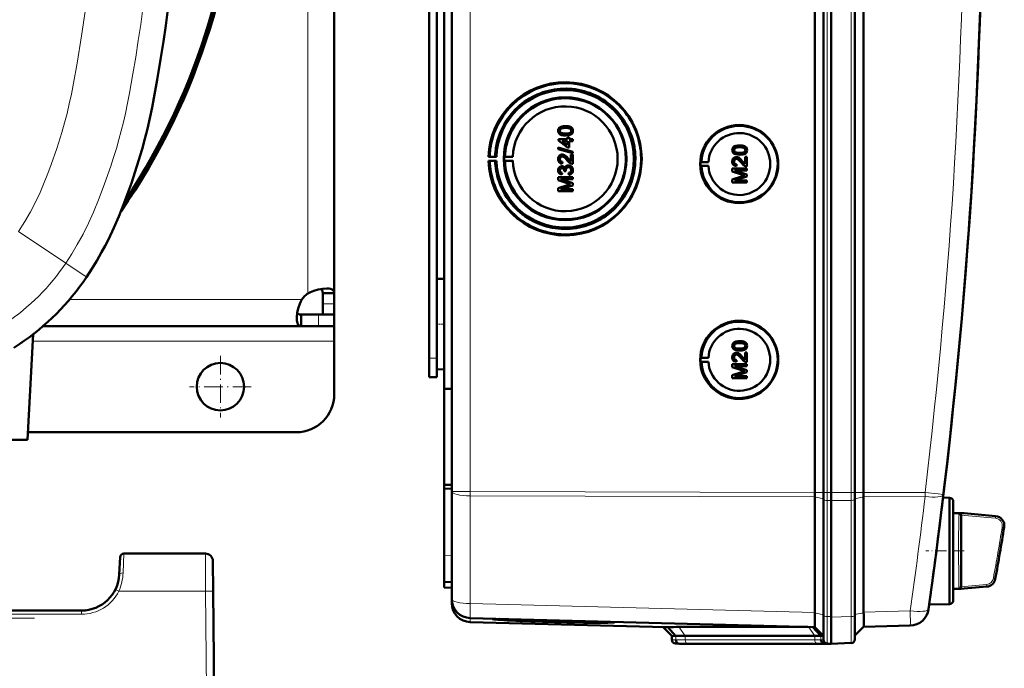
# Model space of a CAD drawing. Extents: x -1768 to 2122, y -1862 to 865.
# Tile 13 of 63: x 514 to 773, y -1596 to -1425. Entities that reach past the tile are written whole.
import ezdxf

# ---------------------------------------------------------------- set-up
doc = ezdxf.new("R2010")
doc.units = 0
doc.linetypes.add('DASHDOT', pattern=[18.5, 12, -3, 0.5, -3])

msp = doc.modelspace()

# ---------------------------------------------------------------- linework, layer by layer
at = {"color": 7, "lineweight": 50}
for p, q in [((627.57, -1549.82), (627.57, -1202.32)), ((723.27, -1550.09), (723.27, -1202.05)), ((725.57, -1202.04), (725.57, -1550.1)), ((727.57, -1202.04), (727.57, -1550.1)), ((733.81, -1550.1), (733.81, -1202.04)), ((736.1, -1550.07), (736.1, -1202.06)), ((727.56, -1217.03), (727.56, -1529.83)), ((623.57, -1499.26), (623.57, -1252.88)), ((625.57, -1377), (625.57, -1522.75)), ((596.57, -1384.74), (596.57, -1497.5)), ((621.57, -1514.67), (621.57, -1384.67)), ((656.04, -1454.71), (656.04, -1454.71)), ((656.3, -1455.22), (656.31, -1455.22)), ((657.54, -1453.47), (657.55, -1453.47)), ((659.12, -1455.56), (659.13, -1455.56)), ((659.49, -1454.7), (659.5, -1454.7)), ((655.64, -1456.93), (658.01, -1456.93)), ((655.64, -1457.27), (655.64, -1456.93)), ((658.01, -1459.1), (655.64, -1457.27)), ((656.62, -1457.42), (658.01, -1458.49)), ((658.01, -1457.42), (656.62, -1457.42)), ((656.63, -1457.42), (658.02, -1458.49)), ((657.54, -1455.94), (657.55, -1455.94)), ((658.01, -1456.43), (658.51, -1456.43)), ((658.01, -1456.93), (658.01, -1456.43)), ((658.01, -1458.49), (658.01, -1457.42)), ((658.51, -1456.43), (658.51, -1456.93)), ((658.51, -1456.43), (658.51, -1456.93)), ((658.51, -1456.43), (658.51, -1456.43)), ((658.51, -1456.93), (659.44, -1456.93)), ((658.51, -1457.42), (658.51, -1459.1)), ((658.51, -1457.42), (658.51, -1459.1)), ((659.44, -1457.42), (658.51, -1457.42)), ((659.44, -1456.93), (659.44, -1457.42)), ((659.44, -1456.93), (659.45, -1456.93)), ((659.44, -1457.42), (659.45, -1457.42)), ((659.45, -1456.93), (659.45, -1457.42)), ((655.59, -1459.14), (659.44, -1460.22)), ((655.59, -1459.54), (655.59, -1459.14)), ((655.59, -1459.14), (655.6, -1459.14)), ((659.44, -1460.63), (655.59, -1459.54)), ((655.6, -1459.14), (659.45, -1460.22)), ((656.66, -1460.98), (656.66, -1460.98)), ((658.51, -1459.1), (658.01, -1459.1)), ((658.51, -1459.1), (658.51, -1459.1)), ((658.95, -1462.81), (658.95, -1460.93)), ((658.95, -1460.93), (659.44, -1460.93)), ((659.44, -1460.22), (659.44, -1460.63)), ((659.44, -1460.22), (659.45, -1460.22)), ((659.44, -1460.63), (659.45, -1460.63)), ((659.44, -1460.93), (659.44, -1463.45)), ((659.44, -1460.93), (659.45, -1460.93)), ((659.45, -1460.22), (659.45, -1460.63)), ((659.45, -1460.93), (659.45, -1463.45)), ((701.93, -1459.8), (701.94, -1459.8)), ((702.19, -1460.31), (702.2, -1460.31)), ((703.44, -1458.56), (703.44, -1458.56)), ((703.44, -1461.03), (703.44, -1461.03)), ((705.01, -1460.65), (705.02, -1460.65)), ((705.38, -1459.79), (705.39, -1459.79)), ((637.56, -1461.54), (637.26, -1461.59)), ((637.26, -1461.59), (639.32, -1461.59)), ((637.26, -1462.59), (637.56, -1462.63)), ((639.32, -1462.59), (637.26, -1462.59)), ((638.99, -1461.56), (637.56, -1461.54)), ((637.56, -1462.63), (638.99, -1462.61)), ((639.32, -1461.59), (638.99, -1461.56)), ((638.99, -1462.61), (639.32, -1462.59)), ((641.56, -1461.55), (641.35, -1461.59)), ((641.35, -1461.59), (643.63, -1461.59)), ((641.56, -1462.62), (641.35, -1462.59)), ((641.35, -1462.59), (643.63, -1462.59)), ((643.63, -1461.59), (641.56, -1461.55)), ((643.63, -1462.59), (641.56, -1462.62)), ((656.04, -1462.17), (656.04, -1462.17)), ((656.73, -1462.9), (656.68, -1463.4)), ((656.68, -1463.4), (656.69, -1463.4)), ((656.74, -1462.9), (656.69, -1463.4)), ((656.73, -1462.9), (656.74, -1462.9)), ((658.24, -1462.04), (658.95, -1462.8)), ((658.24, -1462.04), (658.24, -1462.04)), ((659.44, -1463.45), (659.45, -1463.45)), ((693.14, -1462.97), (693.34, -1462.94)), ((693.14, -1462.97), (695.18, -1462.97)), ((693.34, -1462.94), (695.18, -1462.97)), ((701.93, -1462.82), (701.94, -1462.82)), ((702.55, -1461.62), (702.55, -1461.62)), ((702.62, -1463.55), (702.57, -1464.04)), ((702.63, -1463.55), (702.58, -1464.04)), ((702.62, -1463.55), (702.63, -1463.55)), ((704.13, -1462.69), (704.84, -1463.45)), ((704.13, -1462.69), (704.13, -1462.69)), ((704.84, -1461.57), (705.34, -1461.57)), ((704.84, -1463.46), (704.84, -1461.57)), ((705.34, -1461.57), (705.34, -1464.09)), ((705.34, -1461.57), (705.34, -1464.09)), ((705.34, -1461.57), (705.34, -1461.57)), ((656.04, -1465.12), (656.04, -1465.12)), ((656.57, -1464.04), (656.58, -1464.04)), ((656.63, -1465.77), (656.58, -1466.26)), ((656.64, -1465.77), (656.59, -1466.26)), ((656.63, -1465.77), (656.64, -1465.77)), ((657.17, -1465.33), (657.18, -1465.25)), ((657.62, -1465.38), (657.17, -1465.33)), ((657.56, -1465.06), (657.57, -1465.06)), ((657.62, -1465.38), (657.62, -1465.38)), ((658.28, -1463.84), (658.29, -1463.84)), ((658.41, -1466.31), (658.36, -1465.82)), ((659.49, -1465.11), (659.5, -1465.11)), ((693.14, -1463.97), (693.34, -1464)), ((693.14, -1463.97), (695.18, -1463.97)), ((693.34, -1464), (695.18, -1463.97)), ((701.48, -1464.63), (705.34, -1464.63)), ((701.48, -1465.44), (701.48, -1464.63)), ((704.14, -1466.3), (701.48, -1465.44)), ((702.08, -1465.18), (705.34, -1466.21)), ((702.08, -1465.18), (705.34, -1466.21)), ((705.34, -1465.18), (702.08, -1465.18)), ((702.57, -1464.04), (702.58, -1464.04)), ((705.34, -1464.09), (705.34, -1464.09)), ((705.34, -1464.63), (705.34, -1465.18)), ((705.34, -1464.63), (705.34, -1465.18)), ((705.34, -1464.63), (705.34, -1464.63)), ((705.34, -1465.18), (705.34, -1465.18)), ((705.34, -1466.21), (705.34, -1466.77)), ((705.34, -1466.21), (705.34, -1466.77)), ((705.34, -1466.21), (705.34, -1466.21)), ((655.59, -1466.95), (659.44, -1466.95)), ((655.59, -1467.76), (655.59, -1466.95)), ((658.25, -1468.62), (655.59, -1467.76)), ((656.18, -1467.5), (659.44, -1468.52)), ((659.44, -1467.5), (656.18, -1467.5)), ((656.19, -1467.5), (659.45, -1468.52)), ((656.58, -1466.26), (656.59, -1466.26)), ((658.41, -1466.31), (658.41, -1466.31)), ((659.44, -1466.95), (659.44, -1467.5)), ((659.44, -1466.95), (659.45, -1466.95)), ((659.44, -1467.5), (659.45, -1467.5)), ((659.44, -1468.52), (659.44, -1469.09)), ((659.44, -1468.52), (659.45, -1468.52)), ((659.45, -1466.95), (659.45, -1467.5)), ((659.45, -1468.52), (659.45, -1469.09)), ((701.48, -1467.52), (704.19, -1466.66)), ((701.48, -1468.34), (701.48, -1467.52)), ((705.34, -1468.34), (701.48, -1468.34)), ((705.34, -1466.77), (702.08, -1467.8)), ((705.34, -1466.77), (702.08, -1467.8)), ((702.08, -1467.8), (705.34, -1467.8)), ((705.34, -1466.77), (705.34, -1466.77)), ((705.34, -1467.8), (705.34, -1468.34)), ((705.34, -1467.8), (705.34, -1468.34)), ((705.34, -1467.8), (705.34, -1467.8)), ((705.34, -1468.34), (705.34, -1468.34)), ((655.59, -1469.84), (658.29, -1468.98)), ((655.59, -1470.66), (655.59, -1469.84)), ((659.44, -1470.66), (655.59, -1470.66)), ((659.44, -1469.09), (656.18, -1470.11)), ((656.18, -1470.11), (659.44, -1470.11)), ((659.45, -1469.09), (656.19, -1470.11)), ((659.44, -1469.09), (659.45, -1469.09)), ((659.44, -1470.11), (659.44, -1470.66)), ((659.44, -1470.11), (659.45, -1470.11)), ((659.44, -1470.66), (659.45, -1470.66)), ((659.45, -1470.11), (659.45, -1470.66)), ((623.57, -1493.77), (625.57, -1493.72)), ((623.57, -1493.77), (625.57, -1493.72)), ((623.57, -1505.67), (623.57, -1493.77)), ((593.57, -1497.5), (593.57, -1500.3)), ((596.57, -1497.5), (593.57, -1497.5)), ((596.57, -1497.5), (596.57, -1500.3)), ((593.57, -1500.3), (593.57, -1503.17)), ((596.57, -1500.3), (596.57, -1503.17)), ((587.89, -1506.17), (587.89, -1503.17)), ((592.45, -1503.17), (587.89, -1503.17)), ((596.57, -1503.17), (592.45, -1503.17)), ((596.57, -1503.17), (593.57, -1503.17)), ((596.57, -1506.17), (596.57, -1503.17)), ((587.89, -1506.17), (519.86, -1506.17)), ((592.45, -1506.17), (587.89, -1506.17)), ((596.57, -1506.17), (592.45, -1506.17)), ((596.57, -1506.17), (596.57, -1510.17)), ((623.57, -1517.56), (623.57, -1505.67)), ((517.19, -1508.35), (515.73, -1536.17)), ((596.57, -1510.17), (596.57, -1524.17)), ((703.44, -1510.17), (703.44, -1510.17)), ((623.57, -1514.67), (623.57, -1512.08)), ((701.93, -1511.41), (701.94, -1511.41)), ((702.19, -1511.92), (702.2, -1511.92)), ((703.44, -1512.64), (703.44, -1512.64)), ((705.01, -1512.26), (705.02, -1512.26)), ((705.38, -1511.4), (705.39, -1511.4)), ((621.57, -1519.67), (621.57, -1514.67)), ((623.57, -1519.67), (623.57, -1514.67)), ((693.14, -1514.58), (693.34, -1514.55)), ((693.14, -1514.58), (695.18, -1514.58)), ((693.34, -1514.55), (695.18, -1514.58)), ((701.93, -1514.42), (701.94, -1514.42)), ((702.55, -1513.23), (702.55, -1513.23)), ((702.62, -1515.15), (702.57, -1515.65)), ((702.63, -1515.15), (702.58, -1515.65)), ((702.62, -1515.15), (702.63, -1515.16)), ((704.13, -1514.3), (704.84, -1515.06)), ((704.13, -1514.3), (704.13, -1514.3)), ((704.84, -1513.18), (705.34, -1513.18)), ((704.84, -1515.06), (704.84, -1513.18)), ((705.34, -1513.18), (705.34, -1515.7)), ((705.34, -1513.18), (705.34, -1515.7)), ((705.34, -1513.18), (705.34, -1513.18)), ((623.57, -1517.56), (625.57, -1517.62)), ((693.14, -1515.58), (693.34, -1515.61)), ((693.14, -1515.58), (695.18, -1515.58)), ((693.34, -1515.61), (695.18, -1515.58)), ((701.48, -1516.24), (705.34, -1516.24)), ((701.48, -1517.05), (701.48, -1516.24)), ((704.14, -1517.9), (701.48, -1517.05)), ((702.08, -1516.78), (705.34, -1517.81)), ((702.08, -1516.78), (705.34, -1517.81)), ((705.34, -1516.78), (702.08, -1516.78)), ((702.57, -1515.65), (702.58, -1515.65)), ((705.34, -1515.7), (705.34, -1515.7)), ((705.34, -1516.24), (705.34, -1516.78)), ((705.34, -1516.24), (705.34, -1516.78)), ((705.34, -1516.24), (705.34, -1516.24)), ((705.34, -1516.78), (705.34, -1516.78)), ((705.34, -1517.81), (705.34, -1518.38)), ((705.34, -1517.81), (705.34, -1518.38)), ((705.34, -1517.81), (705.34, -1517.81)), ((621.57, -1519.67), (623.57, -1519.67)), ((701.48, -1519.13), (704.19, -1518.27)), ((701.48, -1519.95), (701.48, -1519.13)), ((705.34, -1519.95), (701.48, -1519.95)), ((705.34, -1518.38), (702.08, -1519.4)), ((705.34, -1518.38), (702.08, -1519.4)), ((702.08, -1519.4), (705.34, -1519.4)), ((705.34, -1518.38), (705.34, -1518.38)), ((705.34, -1519.4), (705.34, -1519.95)), ((705.34, -1519.4), (705.34, -1519.95)), ((705.34, -1519.4), (705.34, -1519.4)), ((705.34, -1519.95), (705.34, -1519.95)), ((625.57, -1522.75), (627.57, -1522.73)), ((625.57, -1548.03), (625.57, -1522.75)), ((727.56, -1550.1), (727.56, -1529.83)), ((515.73, -1536.17), (482.44, -1536.17)), ((586.57, -1534.17), (515.84, -1534.17)), ((625.57, -1548.03), (627.57, -1548.05)), ((625.57, -1548.03), (625.57, -1548.97)), ((625.57, -1548.97), (625.57, -1566.6)), ((625.57, -1548.97), (627.57, -1549.07)), ((627.57, -1578.18), (627.57, -1549.82)), ((723.27, -1551.21), (723.27, -1581.68)), ((725.57, -1550.1), (725.57, -1551.95)), ((727.56, -1550.1), (727.56, -1552.18)), ((727.57, -1550.1), (727.57, -1552.18)), ((733.81, -1550.1), (733.81, -1551.91)), ((736.1, -1551.2), (736.1, -1551.17)), ((736.1, -1551.2), (736.1, -1581.57)), ((758.74, -1551.47), (757.05, -1551.42)), ((758.74, -1565.47), (758.74, -1551.47)), ((725.57, -1551.95), (725.57, -1582.52)), ((727.56, -1552.18), (727.56, -1582.95)), ((727.57, -1552.18), (727.57, -1582.75)), ((733.81, -1551.91), (733.81, -1582.54)), ((756.71, -1554.21), (756.58, -1555.22)), ((759.74, -1552.47), (759.74, -1565.47)), ((759.74, -1555.47), (759.74, -1552.47)), ((759.74, -1555.47), (761.77, -1555.47)), ((761.76, -1556.02), (761.76, -1556.07)), ((761.76, -1556.07), (761.76, -1556.08)), ((762.59, -1555.54), (761.77, -1555.47)), ((762.6, -1555.54), (761.77, -1555.47)), ((761.77, -1556.08), (761.77, -1574.85)), ((762.6, -1555.54), (770.9, -1556.27)), ((540.17, -1567.12), (539.93, -1571.69)), ((562.6, -1566.17), (541.16, -1566.17)), ((625.57, -1573.6), (625.57, -1566.6)), ((758.74, -1575.23), (758.74, -1565.47)), ((759.74, -1565.47), (759.74, -1578.47)), ((564.6, -1568.15), (564.67, -1576.08)), ((625.57, -1575.1), (625.57, -1573.6)), ((627.57, -1573.67), (625.57, -1573.6)), ((625.57, -1575.1), (627.57, -1575.17)), ((758.74, -1579.47), (758.74, -1575.23)), ((768.57, -1574.87), (762.6, -1575.39)), ((564.67, -1576.08), (565.43, -1662.67)), ((759.74, -1575.47), (761.77, -1575.47)), ((759.74, -1578.47), (759.74, -1575.47)), ((762.6, -1575.39), (761.77, -1575.47)), ((627.57, -1579.23), (627.57, -1578.19)), ((753.27, -1580.34), (753.24, -1580.52)), ((758.74, -1579.47), (753.37, -1579.61)), ((529.94, -1581.17), (288.92, -1581.17)), ((531.97, -1580.96), (531.96, -1580.96)), ((723.26, -1581.77), (723.25, -1582.63)), ((723.26, -1581.77), (723.27, -1581.68)), ((725.57, -1582.52), (725.57, -1588.88)), ((727.56, -1589.92), (727.56, -1582.95)), ((727.57, -1582.75), (727.57, -1582.95)), ((733.81, -1588.74), (733.81, -1582.54)), ((723.27, -1585.56), (632.43, -1583.18)), ((683.88, -1585.57), (632.43, -1584.23)), ((636, -1583.27), (636.13, -1583.28)), ((639.98, -1583.44), (638.26, -1583.4)), ((638.27, -1583.37), (639.98, -1583.41)), ((639.98, -1583.41), (639.97, -1583.38)), ((668.85, -1584.18), (668.87, -1584.13)), ((685.57, -1587.86), (683.27, -1585.56)), ((686.65, -1587.89), (684.51, -1585.54)), ((687.42, -1585.51), (721.41, -1585.51)), ((724.85, -1587.84), (722.75, -1585.54)), ((723.26, -1585.56), (725.57, -1587.86)), ((736.1, -1585.44), (733.81, -1587.74)), ((748.38, -1585.12), (736.1, -1585.45)), ((685.57, -1588.88), (685.57, -1587.86)), ((686.65, -1587.89), (685.57, -1587.86)), ((723.22, -1587.86), (689.08, -1587.86)), ((725.57, -1587.86), (724.85, -1587.84)), ((687.57, -1589.92), (686.53, -1589.88)), ((688.47, -1589.94), (687.53, -1589.91)), ((688.47, -1589.94), (687.57, -1589.92)), ((724.63, -1589.92), (690.49, -1589.92)), ((724.64, -1589.92), (690.49, -1589.92)), ((726.68, -1589.9), (725.74, -1589.86)), ((726.53, -1589.88), (727.57, -1589.92)), ((727.56, -1589.92), (726.65, -1589.94)), ((727.57, -1589.92), (726.68, -1589.9)), ((732.85, -1589.73), (727.56, -1589.92)), ((727.57, -1589.92), (727.57, -1589.92))]:
    msp.add_line(p, q, dxfattribs=at)
at = {"color": 7, "lineweight": 18}
for p, q in [((632.43, -1549.82), (632.43, -1202.32)), ((726.53, -1202.04), (726.53, -1550.1)), ((732.85, -1550.1), (732.85, -1202.04)), ((589.57, -1376.17), (589.57, -1497.64)), ((525.81, -1489.61), (513.37, -1481.27)), ((525.81, -1489.61), (531.21, -1493.23)), ((531.28, -1493.28), (531.21, -1493.23)), ((588.03, -1499.17), (526.82, -1499.17)), ((596.57, -1500.3), (593.57, -1500.3)), ((592.45, -1506.17), (592.45, -1503.17)), ((596.57, -1510.17), (517.1, -1510.17)), ((513.67, -1510.89), (513.62, -1510.82)), ((621.57, -1514.67), (623.57, -1514.67)), ((632.43, -1549.82), (627.57, -1549.82)), ((632.43, -1549.82), (723.27, -1550.09)), ((632.43, -1549.82), (632.43, -1550.94)), ((723.27, -1551.21), (632.43, -1550.94)), ((632.43, -1579.3), (632.43, -1550.94)), ((723.27, -1550.1), (725.57, -1550.1)), ((723.27, -1551.2), (725.57, -1551.72)), ((726.53, -1550.1), (725.57, -1550.1)), ((726.53, -1550.1), (726.53, -1552.17)), ((727.57, -1550.1), (726.53, -1550.1)), ((732.85, -1550.1), (727.56, -1550.1)), ((732.85, -1550.1), (732.85, -1552.14)), ((732.85, -1550.1), (733.81, -1550.1)), ((736.1, -1550.1), (733.81, -1550.1)), ((736.1, -1551.17), (733.81, -1551.69)), ((736.1, -1550.07), (752.3, -1550.03)), ((752.3, -1551.15), (736.1, -1551.2)), ((726.53, -1552.17), (726.53, -1582.74)), ((726.53, -1552.17), (727.57, -1552.18)), ((732.85, -1552.14), (727.56, -1552.18)), ((732.85, -1552.14), (732.85, -1582.76)), ((756.7, -1554.21), (756.71, -1554.21)), ((756.58, -1555.24), (756.58, -1555.22)), ((761.24, -1555.93), (761.25, -1555.7)), ((761.25, -1555.7), (761.26, -1555.61)), ((761.26, -1555.61), (761.27, -1555.55)), ((761.76, -1556.02), (770.84, -1556.84)), ((761.78, -1555.52), (770.88, -1556.34)), ((770.84, -1556.84), (770.88, -1556.34)), ((773.12, -1559.25), (772.62, -1559.17)), ((541.16, -1566.17), (540.92, -1571.25)), ((562.6, -1566.17), (562.67, -1576.08)), ((625.57, -1566.6), (627.57, -1566.67)), ((770.31, -1572.65), (770.81, -1572.74)), ((761.23, -1574.69), (761.21, -1574.3)), ((761.26, -1575.32), (761.25, -1575.23)), ((768.52, -1574.3), (761.76, -1574.91)), ((768.57, -1574.8), (761.78, -1575.41)), ((768.57, -1574.8), (768.52, -1574.3)), ((539.78, -1576.08), (562.67, -1576.08)), ((562.67, -1576.08), (563.43, -1662.67)), ((761.27, -1575.39), (761.26, -1575.32)), ((632.43, -1579.3), (723.27, -1581.68)), ((753.27, -1580.36), (753.27, -1580.34)), ((529.94, -1582.16), (288.92, -1582.16)), ((529.94, -1581.17), (529.94, -1582.16)), ((723.26, -1581.77), (725.57, -1582.29)), ((726.53, -1582.74), (726.53, -1589.88)), ((727.57, -1582.75), (726.53, -1582.74)), ((727.56, -1582.95), (732.85, -1582.76)), ((736.1, -1581.74), (733.81, -1582.26)), ((736.1, -1581.57), (748.38, -1581.25)), ((632.43, -1584.23), (632.43, -1583.18)), ((689.08, -1587.86), (687.42, -1585.51)), ((723.22, -1587.86), (721.56, -1585.51)), ((686.65, -1588.91), (686.65, -1587.89)), ((689.08, -1588.88), (689.08, -1587.86)), ((723.22, -1588.88), (723.22, -1587.86)), ((724.85, -1588.87), (724.85, -1587.84)), ((686.65, -1588.91), (685.57, -1588.88)), ((687.53, -1589.91), (686.53, -1589.88)), ((723.22, -1588.88), (689.08, -1588.88)), ((723.9, -1589.88), (689.76, -1589.88)), ((725.57, -1588.88), (724.85, -1588.87)), ((726.53, -1589.88), (725.74, -1589.86)), ((726.65, -1589.94), (726.65, -1589.89))]:
    msp.add_line(p, q, dxfattribs=at)
at = {"color": 7, "linetype": 'DASHDOT', "lineweight": 18, "ltscale": 0.060001}
for p, q in [((623.37, -1505.67), (625.77, -1505.67)), ((621.37, -1514.67), (623.77, -1514.67))]:
    msp.add_line(p, q, dxfattribs=at)
at = {"color": 7, "linetype": 'DASHDOT', "lineweight": 18, "ltscale": 0.40625}
for p, q in [((566.57, -1514.04), (566.57, -1530.29)), ((574.69, -1522.17), (558.44, -1522.17))]:
    msp.add_line(p, q, dxfattribs=at)
at = {"color": 7, "linetype": 'DASHDOT', "lineweight": 18, "ltscale": 0.252676}
msp.add_line((762.64, -1565.47), (752.53, -1565.47), dxfattribs=at)
at = {"color": 7, "linetype": 'DASHDOT', "lineweight": 18}
msp.add_line((517.58, -1583.17), (268.12, -1583.17), dxfattribs=at)
at = {"color": 7, "lineweight": 50}
for points in [[(531.28, -1493.28), (532.67, -1491.13), (534, -1488.95), (535.27, -1486.73), (536.18, -1485.04), (537.05, -1483.33), (538.48, -1480.32), (539.81, -1477.27), (541.05, -1474.17), (542.11, -1471.35), (543.12, -1468.51), (544.58, -1464.07), (545.93, -1459.59), (546.68, -1456.87), (547.36, -1454.15), (547.99, -1451.42), (548.59, -1448.53), (549.05, -1446.12), (549.91, -1441.3), (550.82, -1435.88), (551.56, -1431.21), (552.18, -1426.95), (553.01, -1420.64)], [(655.59, -1454.7), (655.62, -1454.44), (655.7, -1454.19), (655.84, -1453.97), (656.04, -1453.8), (656.19, -1453.71), (656.52, -1453.59), (657.04, -1453.49), (657.54, -1453.47)], [(657.54, -1455.94), (657.02, -1455.91), (656.51, -1455.82), (656.14, -1455.67), (656.03, -1455.6), (655.83, -1455.43), (655.69, -1455.2), (655.61, -1454.95), (655.59, -1454.7)], [(657.55, -1453.96), (656.99, -1453.99), (656.62, -1454.05), (656.44, -1454.12), (656.28, -1454.22), (656.15, -1454.36), (656.05, -1454.62), (656.04, -1454.71)], [(657.54, -1453.96), (657.17, -1453.97), (656.86, -1454), (656.58, -1454.06), (656.44, -1454.11), (656.18, -1454.3), (656.05, -1454.56), (656.04, -1454.71)], [(656.04, -1454.71), (656.07, -1454.89), (656.22, -1455.14), (656.31, -1455.22)], [(656.04, -1454.71), (656.05, -1454.83), (656.13, -1455.05), (656.3, -1455.22)], [(656.3, -1455.22), (656.64, -1455.36), (657.02, -1455.42), (657.54, -1455.44)], [(656.31, -1455.22), (656.71, -1455.37), (657.04, -1455.42), (657.55, -1455.44)], [(657.54, -1453.47), (658.07, -1453.49), (658.58, -1453.59), (658.83, -1453.68), (659.06, -1453.8), (659.25, -1453.98), (659.39, -1454.2), (659.47, -1454.46), (659.49, -1454.7)], [(659.05, -1454.7), (659.02, -1454.52), (658.88, -1454.29), (658.63, -1454.1), (658.42, -1454.04), (658.1, -1453.99), (657.54, -1453.96)], [(657.54, -1455.44), (658.2, -1455.41), (658.47, -1455.36), (658.61, -1455.31), (658.87, -1455.13), (659.02, -1454.89), (659.05, -1454.7)], [(659.12, -1455.56), (658.84, -1455.73), (658.36, -1455.87), (657.71, -1455.94), (657.54, -1455.94)], [(657.55, -1453.47), (658.05, -1453.49), (658.23, -1453.51), (658.72, -1453.63), (659.07, -1453.81), (659.32, -1454.06), (659.47, -1454.4), (659.5, -1454.7)], [(659.13, -1455.56), (658.7, -1455.78), (658.22, -1455.9), (657.55, -1455.94)], [(659.49, -1454.7), (659.44, -1455.09), (659.31, -1455.35), (659.12, -1455.56)], [(659.5, -1454.7), (659.45, -1455.08), (659.26, -1455.43), (659.13, -1455.56)], [(655.59, -1462.16), (655.63, -1461.81), (655.76, -1461.47), (655.93, -1461.26), (656.15, -1461.1), (656.48, -1460.99), (656.66, -1460.98)], [(656.66, -1460.98), (656.95, -1461.01), (657.29, -1461.15), (657.55, -1461.33), (657.96, -1461.72), (658.24, -1462.04)], [(656.66, -1460.98), (656.85, -1460.99), (657.23, -1461.12), (657.56, -1461.34), (657.84, -1461.61), (658.24, -1462.04)], [(701.48, -1459.79), (701.51, -1459.53), (701.59, -1459.28), (701.73, -1459.06), (701.93, -1458.89), (702.09, -1458.8), (702.42, -1458.68), (702.93, -1458.58), (703.44, -1458.56)], [(703.44, -1461.03), (702.91, -1461), (702.4, -1460.91), (702.03, -1460.76), (701.92, -1460.69), (701.73, -1460.52), (701.58, -1460.3), (701.51, -1460.04), (701.48, -1459.79)], [(703.43, -1459.05), (703.06, -1459.06), (702.75, -1459.09), (702.47, -1459.15), (702.33, -1459.2), (702.08, -1459.4), (701.94, -1459.65), (701.93, -1459.8)], [(701.93, -1459.8), (701.94, -1459.92), (702.03, -1460.14), (702.19, -1460.31)], [(703.44, -1459.05), (702.88, -1459.08), (702.51, -1459.14), (702.33, -1459.21), (702.17, -1459.31), (702.04, -1459.45), (701.94, -1459.71), (701.94, -1459.8)], [(701.94, -1459.8), (701.96, -1459.98), (702.11, -1460.23), (702.2, -1460.31)], [(702.19, -1460.31), (702.54, -1460.45), (702.91, -1460.51), (703.43, -1460.54)], [(702.2, -1460.31), (702.6, -1460.46), (702.93, -1460.51), (703.44, -1460.54)], [(704.94, -1459.79), (704.91, -1459.61), (704.77, -1459.38), (704.52, -1459.2), (704.31, -1459.13), (703.99, -1459.08), (703.43, -1459.05)], [(703.43, -1460.54), (704.09, -1460.5), (704.36, -1460.45), (704.5, -1460.4), (704.77, -1460.22), (704.91, -1459.98), (704.94, -1459.79)], [(703.44, -1458.56), (703.94, -1458.58), (704.12, -1458.6), (704.61, -1458.72), (704.96, -1458.9), (705.21, -1459.15), (705.36, -1459.49), (705.39, -1459.79)], [(703.44, -1458.56), (703.96, -1458.58), (704.47, -1458.68), (704.72, -1458.77), (704.95, -1458.9), (705.14, -1459.07), (705.29, -1459.29), (705.36, -1459.55), (705.38, -1459.79)], [(705.02, -1460.65), (704.59, -1460.87), (704.11, -1460.99), (703.44, -1461.03)], [(705.01, -1460.65), (704.73, -1460.82), (704.25, -1460.96), (703.6, -1461.03), (703.44, -1461.03)], [(705.38, -1459.79), (705.33, -1460.18), (705.21, -1460.44), (705.01, -1460.65)], [(705.39, -1459.79), (705.34, -1460.18), (705.16, -1460.52), (705.02, -1460.65)], [(656.68, -1463.4), (656.32, -1463.32), (656, -1463.15), (655.86, -1463.02), (655.68, -1462.7), (655.6, -1462.34), (655.59, -1462.16)], [(656.67, -1461.47), (656.46, -1461.5), (656.32, -1461.58), (656.18, -1461.72), (656.1, -1461.87), (656.04, -1462.17)], [(656.66, -1461.47), (656.45, -1461.5), (656.27, -1461.61), (656.14, -1461.77), (656.06, -1461.97), (656.04, -1462.17)], [(656.04, -1462.17), (656.07, -1462.39), (656.13, -1462.56), (656.3, -1462.77), (656.55, -1462.88), (656.74, -1462.9)], [(656.04, -1462.17), (656.1, -1462.51), (656.22, -1462.7), (656.4, -1462.83), (656.62, -1462.9), (656.73, -1462.9)], [(658, -1462.51), (657.42, -1461.87), (657.29, -1461.74), (657, -1461.55), (656.66, -1461.47)], [(659.1, -1463.39), (658.84, -1463.28), (658.49, -1463.03), (658, -1462.51)], [(658.24, -1462.04), (658.64, -1462.53), (658.95, -1462.81)], [(701.48, -1462.81), (701.52, -1462.45), (701.65, -1462.12), (701.82, -1461.91), (702.04, -1461.75), (702.38, -1461.63), (702.55, -1461.62)], [(702.57, -1464.04), (702.21, -1463.97), (701.89, -1463.79), (701.75, -1463.66), (701.57, -1463.34), (701.49, -1462.98), (701.48, -1462.81)], [(702.55, -1462.12), (702.34, -1462.15), (702.16, -1462.26), (702.03, -1462.42), (701.95, -1462.61), (701.93, -1462.82)], [(701.93, -1462.82), (701.99, -1463.15), (702.11, -1463.34), (702.29, -1463.48), (702.51, -1463.54), (702.62, -1463.55)], [(702.56, -1462.12), (702.36, -1462.15), (702.21, -1462.23), (702.07, -1462.36), (701.99, -1462.51), (701.94, -1462.82)], [(701.94, -1462.82), (701.96, -1463.04), (702.02, -1463.21), (702.19, -1463.41), (702.44, -1463.53), (702.63, -1463.55)], [(702.55, -1461.62), (702.84, -1461.66), (703.18, -1461.79), (703.44, -1461.97), (703.85, -1462.37), (704.13, -1462.69)], [(702.55, -1461.62), (702.74, -1461.64), (703.12, -1461.76), (703.45, -1461.98), (703.74, -1462.25), (704.13, -1462.69)], [(703.89, -1463.15), (703.31, -1462.51), (703.18, -1462.39), (702.89, -1462.2), (702.55, -1462.12)], [(704.99, -1464.04), (704.73, -1463.92), (704.38, -1463.68), (703.89, -1463.15)], [(704.13, -1462.69), (704.53, -1463.17), (704.84, -1463.46)], [(655.59, -1465.13), (655.63, -1464.81), (655.76, -1464.51), (655.97, -1464.26), (656.26, -1464.09), (656.57, -1464.04)], [(656.58, -1466.26), (656.26, -1466.17), (655.98, -1466), (655.76, -1465.76), (655.63, -1465.45), (655.59, -1465.13)], [(656.6, -1464.53), (656.42, -1464.56), (656.2, -1464.69), (656.08, -1464.9), (656.04, -1465.12)], [(656.59, -1464.53), (656.41, -1464.56), (656.25, -1464.64), (656.09, -1464.86), (656.04, -1465.12)], [(656.04, -1465.12), (656.07, -1465.31), (656.14, -1465.48), (656.27, -1465.62), (656.42, -1465.71), (656.64, -1465.77)], [(656.04, -1465.12), (656.06, -1465.31), (656.2, -1465.56), (656.36, -1465.68), (656.63, -1465.77)], [(656.57, -1464.04), (656.77, -1464.06), (656.95, -1464.13), (657.11, -1464.25), (657.29, -1464.48), (657.34, -1464.56)], [(656.58, -1464.04), (656.77, -1464.06), (656.96, -1464.13), (657.12, -1464.24), (657.25, -1464.39), (657.34, -1464.55)], [(657.18, -1465.25), (657.16, -1465.05), (657.03, -1464.76), (656.89, -1464.61), (656.79, -1464.56), (656.59, -1464.53)], [(657.34, -1464.56), (657.42, -1464.32), (657.58, -1464.11), (657.79, -1463.95), (658.03, -1463.87), (658.28, -1463.84)], [(658.28, -1464.33), (658.06, -1464.37), (657.85, -1464.47), (657.76, -1464.54), (657.63, -1464.73), (657.57, -1464.95), (657.56, -1465.06)], [(658.29, -1464.33), (658.06, -1464.37), (657.89, -1464.45), (657.69, -1464.64), (657.58, -1464.91), (657.57, -1465.06)], [(658.28, -1463.84), (658.48, -1463.85), (658.85, -1463.98), (659.16, -1464.22), (659.38, -1464.55), (659.48, -1464.92), (659.49, -1465.11)], [(659.05, -1465.09), (659.04, -1464.97), (658.97, -1464.74), (658.83, -1464.54), (658.63, -1464.41), (658.4, -1464.34), (658.28, -1464.33)], [(658.29, -1463.84), (658.68, -1463.9), (658.91, -1464.01), (659.12, -1464.17), (659.28, -1464.36), (659.45, -1464.72), (659.5, -1465.11)], [(658.36, -1465.82), (658.57, -1465.76), (658.77, -1465.66), (658.99, -1465.41), (659.05, -1465.09)], [(659.5, -1465.11), (659.46, -1465.46), (659.37, -1465.69), (659.23, -1465.9), (658.96, -1466.13), (658.62, -1466.28), (658.41, -1466.31)], [(659.49, -1465.11), (659.45, -1465.47), (659.3, -1465.79), (659.06, -1466.06), (658.91, -1466.16), (658.58, -1466.28), (658.41, -1466.31)], [(594.61, -1496.29), (593.54, -1496.37), (592.38, -1496.59), (591.16, -1496.94), (590.35, -1497.26), (589.57, -1497.64)], [(593.57, -1497.5), (593.52, -1497.03), (593.36, -1496.68), (593.09, -1496.44)], [(596.57, -1497.5), (596.51, -1497.11), (596.33, -1496.8), (596.03, -1496.56), (595.61, -1496.4), (595.15, -1496.32), (594.61, -1496.29)], [(588.03, -1499.17), (587.75, -1499.74), (587.5, -1500.33), (587.1, -1501.53), (586.83, -1502.7), (586.7, -1503.8), (586.69, -1504.21)], [(586.69, -1504.21), (586.71, -1504.69), (586.77, -1505.11), (586.85, -1505.38), (586.95, -1505.62), (587.1, -1505.84), (587.28, -1506.01), (587.56, -1506.13), (587.89, -1506.17)], [(586.83, -1502.7), (587.07, -1502.97), (587.43, -1503.12), (587.89, -1503.17)], [(701.48, -1511.4), (701.51, -1511.14), (701.59, -1510.89), (701.73, -1510.67), (701.93, -1510.49), (702.09, -1510.41), (702.42, -1510.28), (702.93, -1510.19), (703.44, -1510.17)], [(703.44, -1510.17), (703.94, -1510.19), (704.12, -1510.21), (704.61, -1510.33), (704.96, -1510.51), (705.21, -1510.76), (705.36, -1511.09), (705.39, -1511.4)], [(703.44, -1510.17), (703.96, -1510.19), (704.47, -1510.28), (704.72, -1510.37), (704.95, -1510.5), (705.14, -1510.68), (705.29, -1510.9), (705.36, -1511.15), (705.38, -1511.4)], [(513.67, -1510.89), (512.09, -1511.92)], [(703.44, -1512.64), (702.91, -1512.61), (702.4, -1512.52), (702.03, -1512.37), (701.92, -1512.3), (701.73, -1512.13), (701.58, -1511.9), (701.51, -1511.65), (701.48, -1511.4)], [(703.43, -1510.66), (703.06, -1510.67), (702.75, -1510.7), (702.47, -1510.76), (702.33, -1510.81), (702.08, -1511), (701.94, -1511.26), (701.93, -1511.41)], [(701.93, -1511.41), (701.94, -1511.53), (702.03, -1511.75), (702.19, -1511.92)], [(703.44, -1510.66), (702.88, -1510.69), (702.51, -1510.75), (702.33, -1510.81), (702.17, -1510.92), (702.04, -1511.06), (701.94, -1511.32), (701.94, -1511.41)], [(701.94, -1511.41), (701.96, -1511.58), (702.11, -1511.84), (702.2, -1511.92)], [(702.19, -1511.92), (702.54, -1512.06), (702.91, -1512.12), (703.43, -1512.14)], [(702.2, -1511.92), (702.6, -1512.07), (702.93, -1512.12), (703.44, -1512.14)], [(704.94, -1511.4), (704.91, -1511.22), (704.77, -1510.98), (704.52, -1510.8), (704.31, -1510.74), (703.99, -1510.69), (703.43, -1510.66)], [(703.43, -1512.14), (704.09, -1512.11), (704.36, -1512.05), (704.5, -1512.01), (704.77, -1511.83), (704.91, -1511.59), (704.94, -1511.4)], [(705.02, -1512.26), (704.59, -1512.48), (704.11, -1512.59), (703.44, -1512.64)], [(705.01, -1512.26), (704.73, -1512.42), (704.25, -1512.57), (703.6, -1512.63), (703.44, -1512.64)], [(705.38, -1511.4), (705.33, -1511.78), (705.21, -1512.05), (705.01, -1512.26)], [(705.39, -1511.4), (705.34, -1511.78), (705.16, -1512.13), (705.02, -1512.26)], [(701.48, -1514.41), (701.52, -1514.06), (701.65, -1513.73), (701.82, -1513.52), (702.04, -1513.35), (702.38, -1513.24), (702.55, -1513.23)], [(702.57, -1515.65), (702.21, -1515.57), (701.89, -1515.4), (701.75, -1515.27), (701.57, -1514.95), (701.49, -1514.59), (701.48, -1514.41)], [(702.55, -1513.72), (702.34, -1513.76), (702.16, -1513.86), (702.03, -1514.02), (701.95, -1514.22), (701.93, -1514.42)], [(701.93, -1514.42), (701.99, -1514.76), (702.11, -1514.95), (702.29, -1515.09), (702.51, -1515.15), (702.62, -1515.15)], [(702.56, -1513.72), (702.36, -1513.76), (702.21, -1513.84), (702.07, -1513.97), (701.99, -1514.12), (701.94, -1514.42)], [(701.94, -1514.42), (701.96, -1514.65), (702.02, -1514.82), (702.19, -1515.02), (702.44, -1515.13), (702.63, -1515.15)], [(702.55, -1513.23), (702.84, -1513.26), (703.18, -1513.4), (703.44, -1513.58), (703.85, -1513.98), (704.13, -1514.3)], [(702.55, -1513.23), (702.74, -1513.24), (703.12, -1513.37), (703.45, -1513.59), (703.74, -1513.86), (704.13, -1514.3)], [(703.89, -1514.76), (703.31, -1514.12), (703.18, -1514), (702.89, -1513.8), (702.55, -1513.72)], [(704.99, -1515.65), (704.73, -1515.53), (704.38, -1515.28), (703.89, -1514.76)], [(704.13, -1514.3), (704.53, -1514.78), (704.84, -1515.06)], [(761.78, -1555.52), (761.78, -1555.52), (761.78, -1555.52), (761.74, -1555.53), (761.27, -1555.55)], [(761.27, -1575.39), (761.72, -1575.4), (761.77, -1575.41), (761.78, -1575.41), (761.78, -1575.41), (761.78, -1575.41)], [(736.1, -1585.44), (736.11, -1585.44), (736.11, -1585.42), (736.13, -1585.34), (736.16, -1584.6), (736.12, -1582.21), (736.1, -1581.74)], [(723.24, -1585.26), (723.26, -1585.54), (723.26, -1585.55), (723.26, -1585.56)]]:
    msp.add_lwpolyline(points, dxfattribs=at)
at = {"color": 7, "lineweight": 18}
for points in [[(530.92, -1423.3), (529.98, -1429.65), (528.79, -1436.89), (527.85, -1442.17), (527.29, -1445.04), (526.74, -1447.64), (526.14, -1450.13), (525.5, -1452.6), (524.77, -1455.15), (523.45, -1459.34), (521.98, -1463.6), (521.09, -1466.01), (520.15, -1468.38), (519.03, -1471), (517.83, -1473.55), (516.54, -1476.03), (515.05, -1478.63), (513.37, -1481.27)], [(546.14, -1422.51), (545.56, -1426.73), (544.93, -1430.95), (544.24, -1435.32), (543.51, -1439.69), (542.6, -1444.78), (542.09, -1447.45), (541.53, -1450.11), (541.01, -1452.41), (540.44, -1454.71), (539.81, -1457.04), (539.14, -1459.38), (538.42, -1461.72), (537.67, -1464.06), (536.06, -1468.71), (534.64, -1472.49), (533.1, -1476.2), (531.79, -1479.09), (530.38, -1481.92), (528.86, -1484.69), (527.38, -1487.18), (525.81, -1489.61)], [(752.3, -1550.03), (755.75, -1550.44), (757.1, -1550.61), (757.13, -1550.62), (757.14, -1550.62)], [(761.63, -1565.47), (761.65, -1561.05), (761.69, -1557.85), (761.74, -1556.41), (761.76, -1556.08)], [(773.12, -1559.25), (773.15, -1558.84), (773.12, -1558.42), (773.02, -1558.02), (772.85, -1557.65), (772.63, -1557.3), (772.35, -1557), (772.02, -1556.74), (771.66, -1556.54), (771.27, -1556.41), (770.88, -1556.34)], [(761.76, -1574.85), (761.74, -1574.52), (761.69, -1573.05), (761.63, -1567.08), (761.63, -1565.47)], [(770.81, -1572.74), (770.8, -1572.81), (770.81, -1572.82), (770.81, -1572.82), (770.81, -1572.82)], [(539.78, -1576.08), (538.89, -1575.65), (538.88, -1575.64)], [(564.67, -1576.08), (564.67, -1576.08), (564.65, -1576.08), (564.44, -1576.08), (562.67, -1576.08)], [(732.85, -1582.76), (732.86, -1587.81), (732.85, -1589.67), (732.85, -1589.73), (732.85, -1589.73)]]:
    msp.add_lwpolyline(points, dxfattribs=at)
at = {"color": 7, "lineweight": 50}
msp.add_circle((566.57, -1522.17), 6.25, dxfattribs=at)
for centre, radius, start, end in [((-699.21, -1376.07), 1466.77, 351.97557, 8.02443), ((-699.21, -1376.07), 1466.77, 353.02402, 6.97598), ((396.57, -1376.18), 175, 325.2571, 34.7336), ((396.56, -1376.17), 174.8, 325.5582, 34.4418), ((396.56, -1376.17), 174.27, 326.3179, 33.6823), ((657.5, -1462.08), 19.93, 50.1361, 128.2004), ((657.46, -1462.08), 18.48, 89.1424, 128.1635), ((657.47, -1462.07), 18.48, 50.1161, 89.1447), ((657.5, -1462.09), 19.95, 128.2036, 167.2203), ((657.47, -1462.09), 18.49, 128.1643, 167.1689), ((657.5, -1462.08), 15.94, 88.9947, 127.951), ((657.5, -1462.08), 15.95, 359.9892, 88.9827), ((657.46, -1462.09), 18.49, 11.116, 50.1205), ((657.49, -1462.09), 19.95, 11.1205, 50.1356), ((657.51, -1462.09), 15.95, 127.9515, 166.8926), ((703.39, -1463.47), 10.07, 121.6654, 176.9908), ((703.38, -1463.47), 10.06, 44.2296, 121.6614), ((703.38, -1463.47), 10.07, 326.8449, 44.2344), ((657.44, -1462.09), 13.82, 182.051, 0.0219), ((659.41, -1462.47), 0.972, 251.2031, 271.7229), ((657.49, -1462.09), 19.94, 276.3924, 0.0094), ((657.49, -1462.09), 15.95, 315.4977, 0.0019), ((657.46, -1462.09), 18.49, 315.426, 0.0019), ((658.8, -1465.01), 1.24, 182.0275, 197.0123), ((658.81, -1465.01), 1.24, 181.9991, 197.0331), ((703.39, -1463.47), 10.06, 183.0071, 249.4136), ((705.31, -1463.12), 0.972, 251.2031, 271.7229), ((657.5, -1462.09), 19.94, 198.3281, 237.347), ((657.47, -1462.09), 18.49, 198.3768, 237.3843), ((657.51, -1462.09), 15.95, 198.6388, 237.5823), ((666.87, -1441.87), 28.1, 252.1439, 253.4495), ((667.96, -1499.41), 31.94, 106.5638, 107.6251), ((712.76, -1439.55), 28.1, 252.1439, 253.4495), ((713.86, -1497.1), 31.94, 106.5638, 107.6251), ((703.38, -1463.48), 10.06, 249.4231, 326.8509), ((657.5, -1462.09), 15.94, 276.5435, 315.4973), ((657.5, -1462.1), 15.94, 237.5832, 276.5411), ((657.46, -1462.1), 18.48, 276.4067, 315.4286), ((657.5, -1462.1), 19.93, 237.3481, 276.3815), ((657.46, -1462.1), 18.48, 237.382, 276.4107), ((477.82, -1457.43), 64.36, 303.8463, 326.1537), ((593.69, -1503.29), 7, 126.0861, 143.9183), ((703.38, -1515.08), 10.06, 44.2296, 121.6614), ((703.39, -1515.08), 10.07, 121.6654, 176.9908), ((703.38, -1515.08), 10.07, 326.8449, 44.2344), ((703.39, -1515.08), 10.06, 183.0071, 249.4136), ((712.76, -1491.16), 28.1, 252.1439, 253.4495), ((713.86, -1548.7), 31.94, 106.5638, 107.6251), ((705.31, -1514.73), 0.972, 251.2031, 271.7229), ((703.38, -1515.09), 10.06, 249.4231, 326.8509), ((586.57, -1524.17), 10, 270, 360), ((758.74, -1552.47), 1, 360, 90), ((-699.21, -1376.07), 1466.77, 351.99436, 352.98416), ((761.28, -1555.95), 0.404, 68.1311, 90.6343), ((761.21, -1556.07), 0.54, 28.9625, 66.8421), ((761.2, -1556.09), 0.568, 7.3684, 29.9976), ((770.68, -1558.76), 2.5, 350.7584, 84.9846), ((-34.57, -1427.77), 818.33, 349.78982, 350.76058), ((541.16, -1567.17), 1, 90, 177), ((562.6, -1568.17), 2, 0.5, 90), ((529.94, -1571.17), 10, 270, 357), ((761.19, -1574.84), 0.573, 311.1765, 330.2896), ((761.2, -1574.84), 0.569, 329.9504, 352.5335), ((761.25, -1574.85), 0.512, 352.7968, 0.0487), ((768.35, -1572.38), 2.5, 275.0096, 349.7884), ((761.28, -1574.98), 0.405, 269.2718, 291.8375), ((761.24, -1574.9), 0.496, 292.2385, 311.349), ((632.57, -1578.18), 5, 180, 268.5), ((632.57, -1579.23), 5, 180, 268.5), ((758.74, -1578.47), 1, 270, 0), ((529.94, -1571.29), 9.88, 269.9756, 276.3984), ((529.94, -1571.29), 9.88, 269.9756, 276.3984), ((748.25, -1580.13), 5, 271.5, 351.9756), ((638.42, -1583.67), 0.335, 96.098, 116.6611), ((640.13, -1583.71), 0.328, 94.8324, 116.5026), ((685.12, -1604.7), 19.17, 91.8477, 93.7257), ((687.06, -1685.43), 99.92, 89.7954, 91.4664), ((688.78, -1670.39), 82.54, 89.7929, 91.4806), ((723.42, -1531.1), 56.75, 269.8016, 271.4475), ((686.57, -1588.88), 1, 179.9996, 268.0001), ((690.25, -1657.66), 67.74, 89.7898, 91.498), ((724.88, -1657.49), 67.57, 88.5012, 90.2139), ((724.88, -1518.2), 71.72, 269.8052, 271.4364), ((726.57, -1588.88), 1, 180, 268), ((732.81, -1588.74), 1, 272, 360)]:
    msp.add_arc(centre, radius, start, end, dxfattribs=at)
at = {"color": 7, "lineweight": 18}
for centre, radius, start, end in [((-699.12, -1376.07), 1461.81, 353.16554, 6.83446), ((477.82, -1457.43), 57.78, 303.846, 326.154), ((-699.09, -1377.19), 1461.78, 351.97558, 353.16537), ((909.9, -1560.67), 148.74, 178.444, 179.3011), ((799.23, -1557.71), 38.03, 177.3237, 178.3752), ((770.66, -1558.82), 1.99, 37.688, 84.7251), ((771.3, -1556.4), 0.424, 162.1119, 172.8479), ((1267.29, -1565.07), 506.16, 179.2968, 180.0452), ((-34.57, -1427.76), 817.82, 349.7955, 350.75407), ((-34.57, -1427.77), 818.32, 349.79549, 350.75407), ((770.65, -1558.82), 2, 14.0196, 37.6456), ((770.64, -1558.84), 2.01, 350.5978, 14.326), ((773.41, -1559.3), 0.296, 151.7104, 170.1156), ((1270.61, -1565.78), 509.47, 179.9645, 180.7079), ((527.63, -1570.65), 13.31, 335.9064, 357.3971), ((910.31, -1570.24), 149.15, 180.707, 181.5619), ((768.33, -1572.3), 2.01, 275.394, 350.0546), ((777.2, -1574.2), 15.98, 181.7381, 183.6932), ((768.88, -1574.84), 0.314, 172.3323, 185.4928), ((768.34, -1572.3), 2.51, 275.2859, 349.939), ((529.94, -1571.16), 11, 270.0101, 333.4128), ((688.78, -1670.98), 82.1, 89.7918, 91.4868), ((689.49, -1664.84), 74.96, 89.7903, 91.4949), ((723.42, -1531.61), 57.28, 269.8046, 271.4381), ((724.12, -1525.38), 64.5, 269.8063, 271.4331)]:
    msp.add_arc(centre, radius, start, end, dxfattribs=at)
at = {"color": 7, "lineweight": 50}
for centre, major_axis, ratio, start_param, end_param in [((657.43, -1462.09), (0, 20.18), 0.999657, 1.595577, 7.829201), ((657.43, -1462.09), (0, 18.12), 0.999657, 1.598396, 7.826382), ((657.43, -1462.09), (0, 16.2), 0.999657, 1.570796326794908, 7.853981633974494), ((657.44, -1462.09), (0, 13.83), 0.999657, 4.712389, 7.817815), ((703.31, -1463.47), (0, 10.3), 0.999657, 4.712389, 10.995574), ((703.33, -1463.47), (0, -8.17), 0.999657, 4.773641, 10.934322), ((657.5, -1462.09), (0, 19.95), 0.999657, 1.347646, 1.543386), ((657.45, -1462.09), (0, 18.48), 0.999657, 1.346623, 1.542431), ((657.5, -1462.09), (0, 15.95), 0.999657, 1.341927, 1.537397), ((657.5, -1462.09), (0, 19.94), 0.999657, 4.712389, 4.906582), ((657.45, -1462.09), (0, 18.5), 0.999657, 4.712389, 4.9064), ((657.5, -1462.09), (0, 19.95), 0.999657, 1.598207, 1.890813), ((657.45, -1462.09), (0, 18.48), 0.999657, 1.599161, 1.891848), ((657.45, -1462.09), (0, 16.12), 0.999657, 1.539765, 1.601828), ((657.5, -1462.09), (0, 15.95), 0.999657, 1.604196, 1.896234), ((703.34, -1463.47), (0, 10.21), 0.999657, 1.521815, 1.619778), ((703.31, -1515.08), (0, 10.3), 0.999657, 4.712389, 10.995574), ((703.33, -1515.08), (0, -8.17), 0.999657, 4.773641, 10.934322), ((703.34, -1515.08), (0, 10.21), 0.999657, 1.521815, 1.619778), ((723.4, -1550.09), (0.01, 5), 0.026177, 1.57344, 1.797689), ((723.4, -1550.09), (-0.01, -5), 0.026177, 4.712467, 4.715033), ((735.97, -1550.07), (-0.01, 5), 0.026177, 4.490592, 4.712311), ((761.77, -1565.48), (0, 10.01), 0.017446, 6.177853, 6.281655), ((761.77, -1565.46), (0, 10.01), 0.017447, 3.143123, 3.246931), ((723.4, -1580.56), (-0.13, -5), 0.020818, 5.141188, 5.611027), ((735.97, -1580.45), (-0.13, 5), 0.020818, 4.449362, 4.484951), ((654.41, -1583.81), (16.15, -0.42), 0.026181, 3.171524, 6.284941), ((654.41, -1583.8), (-14.44, 0.38), 0.026181, 0.039878, 1.656365), ((654.41, -1583.81), (12.78, -0.33), 0.026181, 3.140294, 6.284941), ((654.41, -1583.81), (12.78, -0.33), 0.026181, 2.986226, 3.13929), ((654.41, -1583.77), (-12.77, 0.33), 0.008724, 6.127951, 6.129122), ((654.41, -1583.8), (-14.44, 0.38), 0.026181, 1.656365, 3.134585), ((659.13, -1583.92), (8.06, -0.22), 0.032897, 0.002226, 0.195742), ((654.41, -1583.77), (14.45, -0.38), 0.008724, 0.135897, 0.136723), ((654.41, -1583.8), (-14.44, 0.38), 0.026181, 3.137143, 3.272853), ((660.27, -1583.95), (10.3, -0.28), 0.032776, 0.002254, 0.154137), ((723.4, -1580.56), (-0.13, -5), 0.020818, 5.611027, 5.937635), ((687.56, -1588.91), (0, -1), 0.910082, 4.712394, 6.248285), ((725.77, -1588.86), (0, -1), 0.910127, 4.712398, 6.248279)]:
    msp.add_ellipse(centre, major_axis=major_axis, ratio=ratio, start_param=start_param, end_param=end_param, dxfattribs=at)
at = {"color": 7, "lineweight": 18}
for centre, major_axis, ratio, start_param, end_param in [((632.57, -1549.82), (5, 0), 0.224951, 3.141593, 4.686209), ((752.17, -1550.03), (-0.01, 5), 0.026177, 4.485496, 4.712311), ((752.17, -1550.03), (4.96, -0.59), 0.220468, 4.765165, 6.283185), ((726.57, -1551.95), (-1, 0), 0.224951, 0, 1.53589), ((732.81, -1551.91), (-1, 0), 0.224951, 1.605703, 3.141593), ((562.6, -1568.17), (-2, -0.02), 0.069754, 3.141593, 3.150319), ((540.92, -1571.75), (0.999, -0.052), 0.491072, 1.596514, 3.141554), ((632.57, -1578.18), (5, 0), 0.224951, 3.141593, 4.686209), ((632.57, -1578.18), (0.13, 5), 0.020818, 1.798234, 3.141593), ((726.57, -1582.52), (-1, 0), 0.224951, 0, 1.53589), ((732.81, -1582.54), (1, 0), 0.224951, 4.747296, 6.283185), ((748.25, -1580.13), (4.95, -0.7), 0.219379, 4.769732, 6.283185), ((748.25, -1580.13), (-0.13, 5), 0.020818, 3.141593, 4.484951), ((689.79, -1588.88), (0, 1), 0.707107, 1.570796, 3.106686), ((723.93, -1588.88), (0, 1), 0.707107, 1.570796, 3.106686)]:
    msp.add_ellipse(centre, major_axis=major_axis, ratio=ratio, start_param=start_param, end_param=end_param, dxfattribs=at)

doc.saveas('drawing.dxf')
